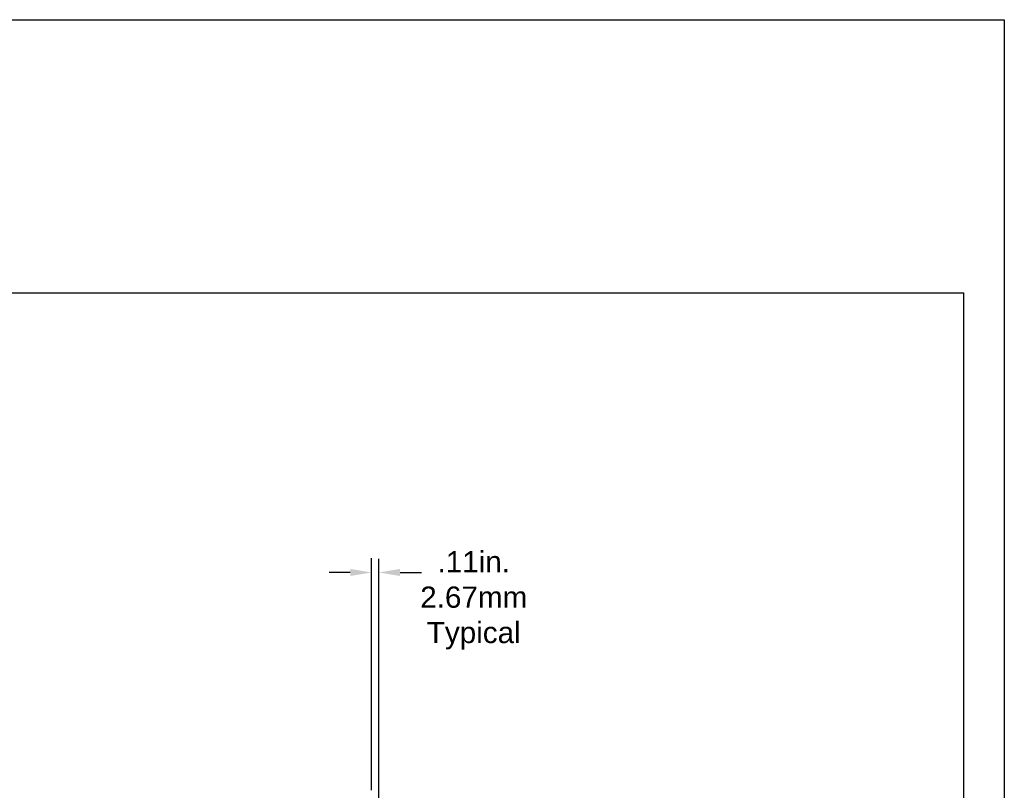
# Model space of a CAD drawing. Extents: x 4 to 74.2, y -80.9 to 9.5.
# Tile 50 of 50: x 60.3 to 74.2, y -1.3 to 9.5. Entities that reach past the tile are written whole.
import ezdxf

# ---------------------------------------------------------------- set-up
doc = ezdxf.new("R2010")
doc.units = 0
doc.header["$LTSCALE"] = 1.87
doc.header["$MEASUREMENT"] = 0
doc.layers.get('0').update_dxf_attribs({"linetype": 'CONTINUOUS'})
doc.layers.add('dim', color=5, linetype='CONTINUOUS')
doc.layers.add('prod', color=6, linetype='CONTINUOUS')

msp = doc.modelspace()

# ---------------------------------------------------------------- linework, layer by layer
at = {"linetype": 'Continuous'}
for p in [(39.677, 5.684), (73.677, -22.355)]:
    msp.add_line(p, (73.677, 5.684), dxfattribs=at)
at = {"layer": 'dim'}
for p, q in [((65.305, -1.348), (65.305, 1.932)), ((65.41, -4.721), (65.41, 1.923)), ((65.005, 1.731), (64.705, 1.731)), ((65.71, 1.731), (66.01, 1.731))]:
    msp.add_line(p, q, dxfattribs=at)
for points in [[(65.005, 1.781), (65.005, 1.681), (65.305, 1.731)], [(65.71, 1.781), (65.71, 1.681), (65.41, 1.731)]]:
    msp.add_solid(points, dxfattribs=at)
at = {"layer": 'prod', "flags": 128}
msp.add_lwpolyline([(4.047, 9.547), (74.248, 9.547), (74.248, -80.919), (4.047, -80.919)], close=True, dxfattribs=at)

# ---------------------------------------------------------------- texts
at = {"layer": 'dim', "insert": (66.75, 1.337), "char_height": 0.3, "attachment_point": 5}
msp.add_mtext('{\\fArial|b0|i0|c0|p34;.11in.\\P2.67mm\\PTypical}', dxfattribs=at)

doc.saveas('drawing.dxf')
